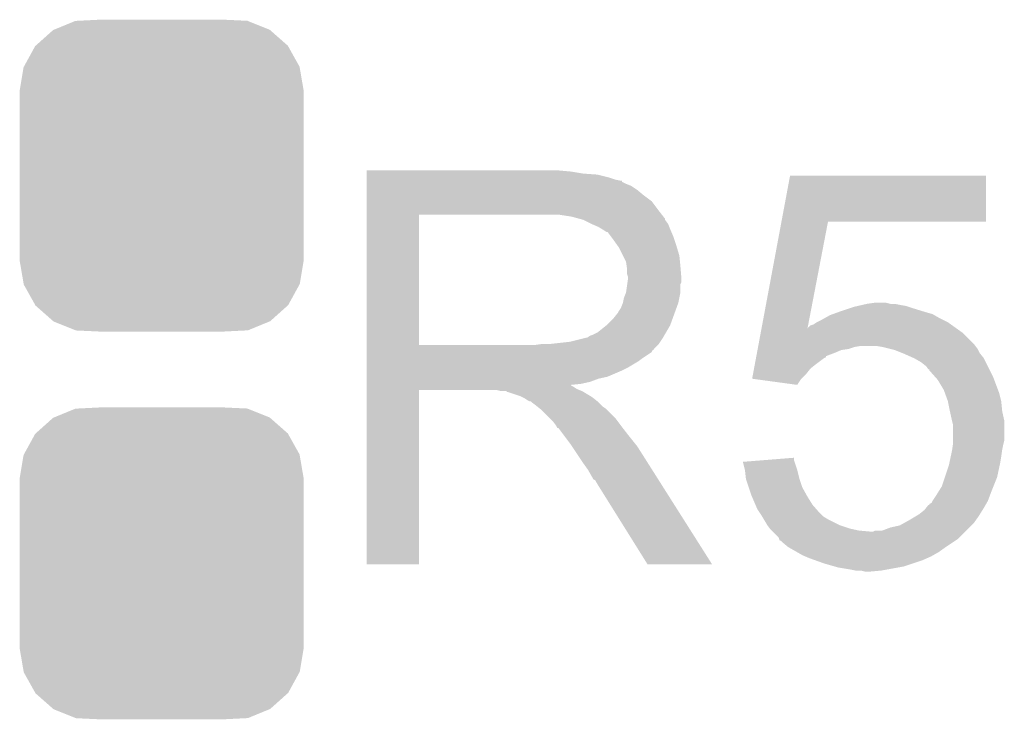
# Model space of a CAD drawing. Extents: x -1.3 to 24.2, y -3.9 to 39.2.
# Tile 12 of 31: x 4.9 to 7.3, y 14.9 to 16.6. Entities that reach past the tile are written whole.
import ezdxf

# ---------------------------------------------------------------- set-up
doc = ezdxf.new("R2010")
doc.units = 0
doc.layers.get('0').update_dxf_attribs({"linetype": 'CONTINUOUS'})
doc.layers.add('ULTRASONIC_4_CLICK_V101_GTO', color=9, linetype='CONTINUOUS')
doc.layers.add('ULTRASONIC_4_CLICK_V101_GTS', color=11, linetype='CONTINUOUS')

# ---------------------------------------------------------------- blocks, each defined once
blk = doc.blocks.new('CUSTOM_74')
for points in [[(-0.267216, 0.361152), (-0.213724, 0.383108), (0.26779, 0.361152), (0.21312, 0.383108)], [(-0.213724, 0.383108), (-0.20803, 0.383392), (0.21312, 0.383108), (0.212412, 0.383392)], [(-0.20803, 0.383392), (-0.154122, 0.38608), (0.212412, 0.383392), (0.154132, 0.38608)], [(-0.312264, 0.321732), (-0.26893, 0.360448), (0.312592, 0.321732), (0.268592, 0.360448)], [(-0.26893, 0.360448), (-0.267216, 0.361152), (0.268592, 0.360448), (0.26779, 0.361152)], [(-0.341452, 0.269636), (-0.313432, 0.320688), (0.341702, 0.269636), (0.313176, 0.320688)], [(-0.313432, 0.320688), (-0.312264, 0.321732), (0.313176, 0.320688), (0.312592, 0.321732)], [(-0.35179, 0.21082), (-0.342144, 0.268372), (0.35179, 0.21082), (0.34192, 0.268372)], [(-0.342144, 0.268372), (-0.341452, 0.269636), (0.34192, 0.268372), (0.341702, 0.269636)], [(-0.35179, 0.20955), (-0.35179, 0.21082), (0.35179, 0.20955), (0.35179, 0.21082)], [(-0.35179, -0.20955), (-0.35179, 0.20955), (0.35179, -0.20955), (0.35179, 0.20955)], [(-0.35179, -0.21082), (-0.35179, -0.20955), (0.35179, -0.21082), (0.35179, -0.20955)], [(-0.34192, -0.268358), (-0.35179, -0.21082), (0.342148, -0.268358), (0.35179, -0.21082)], [(-0.341702, -0.269636), (-0.34192, -0.268358), (0.341446, -0.269636), (0.342148, -0.268358)], [(-0.313184, -0.320676), (-0.341702, -0.269636), (0.31344, -0.320676), (0.341446, -0.269636)], [(-0.312594, -0.321732), (-0.313184, -0.320676), (0.312258, -0.321732), (0.31344, -0.320676)], [(-0.268602, -0.36044), (-0.312594, -0.321732), (0.26894, -0.36044), (0.312258, -0.321732)], [(-0.267792, -0.361154), (-0.268602, -0.36044), (0.2672, -0.361154), (0.26894, -0.36044)], [(-0.213136, -0.383104), (-0.267792, -0.361154), (0.213734, -0.383104), (0.2672, -0.361154)], [(-0.212414, -0.383394), (-0.213136, -0.383104), (0.207926, -0.383394), (0.213734, -0.383104)], [(-0.154122, -0.38608), (-0.212414, -0.383394), (0.154132, -0.38608), (0.207926, -0.383394)]]:
    blk.add_solid(points)

msp = doc.modelspace()

# ---------------------------------------------------------------- linework, layer by layer
at = {"layer": 'ULTRASONIC_4_CLICK_V101_GTO'}
for points in [[(5.715022, 16.23822), (5.715024, 16.24076), (6.22046, 16.23822), (6.19252, 16.24076)], [(5.715022, 16.23314), (5.715022, 16.23822), (6.250938, 16.23314), (6.22046, 16.23822)], [(5.715022, 16.2306), (5.715022, 16.23314), (6.2865, 16.2306), (6.250938, 16.23314)], [(5.715022, 16.22298), (5.715022, 16.2306), (6.316978, 16.22298), (6.2865, 16.2306)], [(6.742676, 16.11376), (6.764034, 16.228036), (7.249136, 16.11376), (7.24916, 16.228036)], [(6.764034, 16.228036), (6.76404, 16.22806), (7.24916, 16.228036), (6.76404, 16.22806)], [(5.715022, 16.2179), (5.715022, 16.22298), (6.332222, 16.2179), (6.316978, 16.22298)], [(5.715022, 16.21536), (5.715022, 16.2179), (6.344922, 16.21536), (6.332222, 16.2179)], [(5.715022, 16.215336), (5.715022, 16.21536), (6.34746, 16.215336), (6.344922, 16.21536)], [(5.715022, 16.212814), (5.715022, 16.215336), (6.347476, 16.212814), (6.34746, 16.215336)], [(5.715022, 16.20774), (5.715022, 16.212814), (6.35762, 16.20774), (6.347476, 16.212814)], [(5.715022, 16.202658), (5.715022, 16.20774), (6.370322, 16.202658), (6.35762, 16.20774)], [(5.715022, 16.1925), (5.715022, 16.202658), (6.38556, 16.1925), (6.370322, 16.202658)], [(5.715022, 16.1798), (5.715022, 16.1925), (6.4008, 16.1798), (6.38556, 16.1925)], [(5.715022, 16.164558), (5.715022, 16.1798), (6.421122, 16.164558), (6.4008, 16.1798)], [(5.71502, 16.14424), (5.715022, 16.164558), (6.43636, 16.14424), (6.421122, 16.164558)], [(5.715012, 15.808982), (5.71502, 16.131518), (5.844542, 15.808982), (5.844542, 16.131518)], [(5.71502, 16.13154), (5.71502, 16.14424), (6.446238, 16.13154), (6.43636, 16.14424)], [(5.71502, 16.131518), (5.71502, 16.13154), (5.844542, 16.131518), (6.15188, 16.13154)], [(6.223002, 16.12646), (6.189982, 16.13154), (6.450188, 16.12646), (6.446238, 16.13154)], [(6.241636, 16.121378), (6.223002, 16.12646), (6.45414, 16.121378), (6.450188, 16.12646)], [(6.25094, 16.11884), (6.241636, 16.121378), (6.454144, 16.11884), (6.45414, 16.121378)], [(6.250952, 16.118834), (6.25094, 16.11884), (6.454144, 16.118834), (6.454144, 16.11884)], [(6.271256, 16.108682), (6.250952, 16.118834), (6.46176, 16.108682), (6.454144, 16.118834)], [(6.27126, 16.10868), (6.271256, 16.108682), (6.461762, 16.10868), (6.46176, 16.108682)], [(6.28904, 16.10106), (6.27126, 16.10868), (6.46481, 16.10106), (6.461762, 16.10868)], [(6.693778, 15.852146), (6.742672, 16.11374), (6.807694, 15.852146), (6.857996, 16.11374)], [(6.742672, 16.11374), (6.742676, 16.11376), (6.857996, 16.11374), (7.249136, 16.11376)], [(6.29751, 16.09598), (6.28904, 16.10106), (6.46684, 16.09598), (6.46481, 16.10106)], [(6.30174, 16.093442), (6.29751, 16.09598), (6.467928, 16.093442), (6.46684, 16.09598)], [(6.309364, 16.08836), (6.30174, 16.093442), (6.470106, 16.08836), (6.467928, 16.093442)], [(6.311904, 16.088352), (6.309364, 16.08836), (6.47011, 16.088352), (6.470106, 16.08836)], [(6.31952, 16.0782), (6.311904, 16.088352), (6.47446, 16.0782), (6.47011, 16.088352)], [(6.32714, 16.06804), (6.31952, 16.0782), (6.477848, 16.06804), (6.47446, 16.0782)], [(6.33621, 16.05534), (6.32714, 16.06804), (6.48208, 16.05534), (6.477848, 16.06804)], [(6.33984, 16.050256), (6.33621, 16.05534), (6.483606, 16.050256), (6.48208, 16.05534)], [(6.35, 16.029938), (6.33984, 16.050256), (6.4897, 16.029938), (6.483606, 16.050256)], [(6.35762, 16.014696), (6.35, 16.029938), (6.491226, 16.014696), (6.4897, 16.029938)], [(6.359072, 16.00454), (6.35762, 16.014696), (6.49224, 16.00454), (6.491226, 16.014696)], [(6.36016, 15.996918), (6.359072, 16.00454), (6.492876, 15.996918), (6.49224, 16.00454)], [(6.360162, 15.984218), (6.36016, 15.996918), (6.493934, 15.984218), (6.492876, 15.996918)], [(6.3627, 15.976596), (6.360162, 15.984218), (6.49457, 15.976596), (6.493934, 15.984218)], [(6.357618, 15.938498), (6.36052, 15.958816), (6.49224, 15.938498), (6.49224, 15.958816)], [(6.36052, 15.958816), (6.361246, 15.963896), (6.49224, 15.958816), (6.494778, 15.963896)], [(6.361246, 15.963896), (6.3627, 15.97406), (6.494778, 15.963896), (6.494778, 15.97406)], [(6.3627, 15.974062), (6.3627, 15.976596), (6.49478, 15.974062), (6.49457, 15.976596)], [(6.3627, 15.97406), (6.3627, 15.974062), (6.494778, 15.97406), (6.49478, 15.974062)], [(6.35254, 15.925798), (6.357618, 15.938498), (6.489698, 15.925798), (6.49224, 15.938498)], [(6.344918, 15.900396), (6.349998, 15.913098), (6.482538, 15.900396), (6.487156, 15.913098)], [(6.349998, 15.9131), (6.35254, 15.925798), (6.487158, 15.9131), (6.489698, 15.925798)], [(6.349998, 15.913098), (6.349998, 15.9131), (6.487156, 15.913098), (6.487158, 15.9131)], [(6.932502, 15.905478), (6.943516, 15.90802), (7.051042, 15.905478), (7.0358, 15.90802)], [(6.943516, 15.90802), (6.95452, 15.91056), (7.0358, 15.90802), (7.023102, 15.91056)], [(6.95452, 15.91056), (6.972302, 15.9131), (7.012942, 15.91056), (7.002782, 15.9131)], [(6.3246, 15.87246), (6.334758, 15.885158), (6.47238, 15.87246), (6.476998, 15.885158)], [(6.334758, 15.885158), (6.337298, 15.8877), (6.476998, 15.885158), (6.477922, 15.8877)], [(6.337298, 15.8877), (6.33984, 15.892778), (6.477922, 15.8877), (6.479768, 15.892778)], [(6.33984, 15.892778), (6.344918, 15.900396), (6.479768, 15.892778), (6.482538, 15.900396)], [(6.849364, 15.875), (6.863082, 15.88262), (7.13486, 15.875), (7.121528, 15.88262)], [(6.863082, 15.88262), (6.870066, 15.88516), (7.121528, 15.88262), (7.117082, 15.88516)], [(6.870066, 15.88516), (6.884034, 15.89024), (7.117082, 15.88516), (7.0993, 15.89024)], [(6.884034, 15.89024), (6.89102, 15.89278), (7.0993, 15.89024), (7.091046, 15.89278)], [(6.89102, 15.89278), (6.913884, 15.9004), (7.091046, 15.89278), (7.06628, 15.9004)], [(6.913884, 15.9004), (6.9215, 15.902938), (7.06628, 15.9004), (7.058666, 15.902938)], [(6.9215, 15.902938), (6.932502, 15.905478), (7.058666, 15.902938), (7.051042, 15.905478)], [(6.308722, 15.857218), (6.311898, 15.859758), (6.46684, 15.857218), (6.467762, 15.859758)], [(6.311898, 15.859758), (6.3246, 15.87246), (6.467762, 15.859758), (6.47238, 15.87246)], [(6.814824, 15.85722), (6.822444, 15.859762), (7.165846, 15.85722), (7.162286, 15.859762)], [(6.822444, 15.859762), (6.830058, 15.864838), (7.162286, 15.859762), (7.155178, 15.864838)], [(6.830058, 15.864838), (6.830062, 15.86484), (7.155178, 15.864838), (7.155176, 15.86484)], [(6.830062, 15.86484), (6.84022, 15.86992), (7.155176, 15.86484), (7.145018, 15.86992)], [(6.84022, 15.86992), (6.849364, 15.875), (7.145018, 15.86992), (7.13486, 15.875)], [(6.268714, 15.831818), (6.276338, 15.83436), (6.452024, 15.831818), (6.453506, 15.83436)], [(6.276338, 15.83436), (6.286496, 15.839438), (6.453506, 15.83436), (6.456468, 15.839438)], [(6.286496, 15.839438), (6.308722, 15.857218), (6.456468, 15.839438), (6.46684, 15.857218)], [(6.685704, 15.808958), (6.691402, 15.839438), (7.22122, 15.808958), (7.190742, 15.839438)], [(6.691402, 15.839438), (6.693346, 15.849842), (7.190742, 15.839438), (7.176176, 15.849842)], [(6.693346, 15.849842), (6.693772, 15.852116), (6.80724, 15.849842), (6.8072, 15.852116)], [(6.693772, 15.852116), (6.693778, 15.852146), (6.8086, 15.852116), (6.809746, 15.852146)], [(6.807684, 15.852092), (6.8072, 15.852116), (6.807684, 15.852092), (6.8086, 15.852116)], [(6.80724, 15.849842), (6.807684, 15.852092), (7.176176, 15.849842), (7.173026, 15.852092)], [(6.807684, 15.852092), (6.807694, 15.852146), (7.173026, 15.852092), (7.17295, 15.852146)], [(6.809746, 15.852146), (6.814824, 15.85722), (7.17295, 15.852146), (7.165846, 15.85722)], [(6.134098, 15.80896), (6.151864, 15.811498), (6.43636, 15.80896), (6.438898, 15.811498)], [(6.151864, 15.811498), (6.15188, 15.8115), (6.438898, 15.811498), (6.438898, 15.8115)], [(6.172198, 15.8115), (6.217918, 15.81658), (6.438898, 15.8115), (6.442286, 15.81658)], [(6.217918, 15.81658), (6.258558, 15.82674), (6.442286, 15.81658), (6.449062, 15.82674)], [(6.261096, 15.82674), (6.268714, 15.831818), (6.449062, 15.82674), (6.452024, 15.831818)], [(5.715012, 15.80896), (5.715012, 15.808982), (6.134098, 15.80896), (5.844542, 15.808982)], [(5.715012, 15.798796), (5.715012, 15.80896), (6.4262, 15.798796), (6.43636, 15.80896)], [(5.715012, 15.79626), (5.715012, 15.798796), (6.426176, 15.79626), (6.4262, 15.798796)], [(5.715012, 15.796244), (5.715012, 15.79626), (6.423654, 15.796244), (6.426176, 15.79626)], [(5.715012, 15.791182), (5.715012, 15.796244), (6.421116, 15.791182), (6.423654, 15.796244)], [(5.715012, 15.77594), (5.715012, 15.791182), (6.39826, 15.77594), (6.421116, 15.791182)], [(6.68048, 15.781002), (6.681908, 15.78864), (6.85292, 15.781002), (6.87324, 15.78864)], [(6.681908, 15.78864), (6.683332, 15.796258), (6.87324, 15.78864), (6.891018, 15.796258)], [(6.683332, 15.796258), (6.683806, 15.7988), (6.891018, 15.796258), (6.908798, 15.7988)], [(6.683806, 15.7988), (6.684756, 15.803878), (6.908798, 15.7988), (6.924038, 15.803878)], [(6.684756, 15.803878), (6.68523, 15.80642), (6.924038, 15.803878), (6.939278, 15.80642)], [(6.68523, 15.80642), (6.685704, 15.808958), (7.223124, 15.80642), (7.22122, 15.808958)], [(6.99262, 15.80388), (6.977378, 15.80642), (7.22503, 15.80388), (7.223124, 15.80642)], [(7.012948, 15.798798), (6.99262, 15.80388), (7.22884, 15.798798), (7.22503, 15.80388)], [(7.023098, 15.79626), (7.012948, 15.798798), (7.23011, 15.79626), (7.22884, 15.798798)], [(7.042146, 15.788642), (7.023098, 15.79626), (7.23392, 15.788642), (7.23011, 15.79626)], [(7.0485, 15.7861), (7.042146, 15.788642), (7.235954, 15.7861), (7.23392, 15.788642)], [(7.071358, 15.77594), (7.0485, 15.7861), (7.244082, 15.77594), (7.235954, 15.7861)], [(5.71501, 15.75308), (5.715012, 15.768318), (6.3627, 15.75308), (6.388098, 15.768318)], [(5.715012, 15.768318), (5.715012, 15.77594), (6.388098, 15.768318), (6.39826, 15.77594)], [(6.674786, 15.750538), (6.676686, 15.7607), (6.814818, 15.750538), (6.82752, 15.7607)], [(6.676686, 15.7607), (6.679534, 15.775938), (6.82752, 15.7607), (6.847842, 15.775938)], [(6.679534, 15.775938), (6.680008, 15.778474), (6.847842, 15.775938), (6.852904, 15.778474)], [(6.680008, 15.778474), (6.68048, 15.781002), (6.852904, 15.778474), (6.85292, 15.781002)], [(7.071362, 15.775938), (7.071358, 15.77594), (7.244082, 15.775938), (7.244082, 15.77594)], [(7.089138, 15.765782), (7.071362, 15.775938), (7.24916, 15.765782), (7.244082, 15.775938)], [(7.101838, 15.755622), (7.089138, 15.765782), (7.25424, 15.755622), (7.24916, 15.765782)], [(5.71501, 15.74546), (5.71501, 15.75308), (6.34746, 15.74546), (6.3627, 15.75308)], [(5.71501, 15.73022), (5.71501, 15.74546), (6.311898, 15.73022), (6.34746, 15.74546)], [(6.670044, 15.725164), (6.672412, 15.73784), (6.791984, 15.725164), (6.80466, 15.73784)], [(6.672412, 15.73784), (6.674786, 15.750538), (6.80466, 15.73784), (6.814818, 15.750538)], [(7.106918, 15.748008), (7.101838, 15.755622), (7.258048, 15.748008), (7.25424, 15.755622)], [(7.109436, 15.748), (7.106918, 15.748008), (7.258052, 15.748), (7.258048, 15.748008)], [(7.10946, 15.745464), (7.109436, 15.748), (7.25932, 15.745464), (7.258052, 15.748)], [(7.123008, 15.73022), (7.10946, 15.745464), (7.26694, 15.73022), (7.25932, 15.745464)], [(5.71501, 15.725138), (5.71501, 15.73022), (6.289038, 15.725138), (6.311898, 15.73022)], [(5.71501, 15.71752), (5.71501, 15.725138), (6.268718, 15.71752), (6.289038, 15.725138)], [(5.71501, 15.71244), (5.71501, 15.71752), (6.245858, 15.71244), (6.268718, 15.71752)], [(5.71501, 15.709862), (5.71501, 15.71244), (6.220494, 15.709862), (6.245858, 15.71244)], [(6.67022, 15.72514), (6.670044, 15.725164), (6.79196, 15.72514), (6.791984, 15.725164)], [(6.781788, 15.709902), (6.67022, 15.72514), (6.781788, 15.709902), (6.79196, 15.72514)], [(7.129778, 15.722602), (7.123008, 15.73022), (7.269798, 15.722602), (7.26694, 15.73022)], [(7.14502, 15.697202), (7.129778, 15.722602), (7.279322, 15.697202), (7.269798, 15.722602)], [(5.715, 15.265424), (5.71501, 15.697176), (5.844516, 15.265424), (5.84454, 15.697176)], [(5.71501, 15.707358), (5.71501, 15.709862), (6.223004, 15.707358), (6.220494, 15.709862)], [(5.71501, 15.704818), (5.71501, 15.707358), (6.228082, 15.704818), (6.223004, 15.707358)], [(5.71501, 15.69974), (5.71501, 15.704818), (6.235698, 15.69974), (6.228082, 15.704818)], [(5.71501, 15.6972), (5.71501, 15.69974), (6.24205, 15.6972), (6.235698, 15.69974)], [(5.71501, 15.697176), (5.71501, 15.6972), (5.84454, 15.697176), (6.037578, 15.6972)], [(6.047738, 15.69466), (6.037578, 15.6972), (6.248402, 15.69466), (6.24205, 15.6972)], [(6.062974, 15.692126), (6.060436, 15.69466), (6.252626, 15.692126), (6.248402, 15.69466)], [(6.065516, 15.69212), (6.062974, 15.692126), (6.252636, 15.69212), (6.252626, 15.692126)], [(6.095998, 15.68196), (6.065516, 15.69212), (6.269568, 15.68196), (6.252636, 15.69212)], [(7.147792, 15.689578), (7.14502, 15.697202), (7.28218, 15.689578), (7.279322, 15.697202)], [(7.155178, 15.66926), (7.147792, 15.689578), (7.28726, 15.66926), (7.28218, 15.689578)], [(6.101078, 15.67942), (6.095998, 15.68196), (6.2738, 15.67942), (6.269568, 15.68196)], [(6.106158, 15.67688), (6.101078, 15.67942), (6.276976, 15.67688), (6.2738, 15.67942)], [(6.113778, 15.671802), (6.106158, 15.67688), (6.283324, 15.671802), (6.276976, 15.67688)], [(6.118856, 15.669262), (6.113778, 15.671802), (6.286498, 15.669262), (6.283324, 15.671802)], [(6.121396, 15.66926), (6.118856, 15.669262), (6.2865, 15.66926), (6.286498, 15.669262)], [(6.12394, 15.666722), (6.121396, 15.66926), (6.289038, 15.666722), (6.2865, 15.66926)], [(6.1341, 15.6591), (6.12394, 15.666722), (6.29666, 15.6591), (6.289038, 15.666722)], [(7.15518, 15.669258), (7.155178, 15.66926), (7.28726, 15.669258), (7.28726, 15.66926)], [(7.16026, 15.64386), (7.15518, 15.669258), (7.2898, 15.64386), (7.28726, 15.669258)], [(6.137276, 15.65656), (6.1341, 15.6591), (6.2992, 15.65656), (6.29666, 15.6591)], [(6.143628, 15.651478), (6.137276, 15.65656), (6.306822, 15.651478), (6.2992, 15.65656)], [(6.146798, 15.648942), (6.143628, 15.651478), (6.309358, 15.648942), (6.306822, 15.651478)], [(6.169662, 15.626078), (6.146798, 15.648942), (6.33222, 15.626078), (6.309358, 15.648942)], [(7.16534, 15.621), (7.16026, 15.64386), (7.29488, 15.621), (7.2898, 15.64386)], [(6.177278, 15.61846), (6.169662, 15.626078), (6.337936, 15.61846), (6.33222, 15.626078)], [(6.184898, 15.608298), (6.177278, 15.61846), (6.345558, 15.608298), (6.337936, 15.61846)], [(7.165342, 15.620998), (7.16534, 15.621), (7.29488, 15.620998), (7.29488, 15.621)], [(7.16788, 15.610842), (7.165342, 15.620998), (7.29488, 15.610842), (7.29488, 15.620998)], [(6.18617, 15.60576), (6.184898, 15.608298), (6.34746, 15.60576), (6.345558, 15.608298)], [(6.187434, 15.603236), (6.18617, 15.60576), (6.349424, 15.603236), (6.34746, 15.60576)], [(6.18997, 15.60322), (6.187434, 15.603236), (6.349436, 15.60322), (6.349424, 15.603236)], [(6.205216, 15.5829), (6.18997, 15.60322), (6.36524, 15.5829), (6.349436, 15.60322)], [(7.16788, 15.572738), (7.16788, 15.610842), (7.29488, 15.572738), (7.29488, 15.610842)], [(6.22046, 15.56258), (6.205216, 15.5829), (6.381496, 15.56258), (6.36524, 15.5829)], [(7.167516, 15.56258), (7.16788, 15.565122), (7.29234, 15.56258), (7.292974, 15.565122)], [(7.16788, 15.565122), (7.16788, 15.572738), (7.292974, 15.565122), (7.29488, 15.572738)], [(6.223848, 15.557498), (6.22046, 15.56258), (6.38556, 15.557498), (6.381496, 15.56258)], [(6.242474, 15.52956), (6.223848, 15.557498), (6.40334, 15.52956), (6.38556, 15.557498)], [(7.162074, 15.5321), (7.16534, 15.54734), (7.28726, 15.5321), (7.289436, 15.54734)], [(7.16534, 15.54734), (7.165702, 15.54988), (7.289436, 15.54734), (7.2898, 15.54988)], [(7.165702, 15.54988), (7.167516, 15.56258), (7.2898, 15.54988), (7.29234, 15.56258)], [(6.25094, 15.51686), (6.242474, 15.52956), (6.411398, 15.51686), (6.40334, 15.52956)], [(6.26364, 15.499082), (6.25094, 15.51686), (6.422678, 15.499082), (6.411398, 15.51686)], [(6.647186, 15.519374), (6.679234, 15.521938), (6.775038, 15.519374), (6.774182, 15.521938)], [(6.65226, 15.49908), (6.647186, 15.519374), (6.781798, 15.49908), (6.775038, 15.519374)], [(6.679234, 15.521938), (6.77418, 15.529534), (6.774182, 15.521938), (6.77418, 15.529534)], [(7.15772, 15.511782), (7.158808, 15.51686), (7.28363, 15.511782), (7.28472, 15.51686)], [(7.158808, 15.51686), (7.162074, 15.5321), (7.28472, 15.51686), (7.28726, 15.5321)], [(6.2738, 15.481298), (6.26364, 15.499082), (6.43396, 15.481298), (6.422678, 15.499082)], [(6.654518, 15.478762), (6.65226, 15.49908), (6.78688, 15.478762), (6.781798, 15.49908)], [(7.147558, 15.481298), (7.15772, 15.511782), (7.277098, 15.481298), (7.28363, 15.511782)], [(6.27634, 15.476226), (6.2738, 15.481298), (6.437178, 15.476226), (6.43396, 15.481298)], [(6.281414, 15.47368), (6.27634, 15.476226), (6.438794, 15.47368), (6.437178, 15.476226)], [(6.283962, 15.4686), (6.281414, 15.47368), (6.442016, 15.4686), (6.438794, 15.47368)], [(6.41096, 15.26541), (6.283962, 15.4686), (6.57093, 15.26541), (6.442016, 15.4686)], [(6.6548, 15.476222), (6.654518, 15.478762), (6.787728, 15.476222), (6.78688, 15.478762)], [(6.661576, 15.455898), (6.6548, 15.476222), (6.7945, 15.455898), (6.787728, 15.476222)], [(7.13994, 15.458438), (7.147558, 15.481298), (7.267954, 15.458438), (7.277098, 15.481298)], [(6.6675, 15.43812), (6.661576, 15.455898), (6.804378, 15.43812), (6.7945, 15.455898)], [(7.12724, 15.43812), (7.130414, 15.4432), (7.259954, 15.43812), (7.26186, 15.4432)], [(7.130414, 15.4432), (7.13994, 15.458438), (7.26186, 15.4432), (7.267954, 15.458438)], [(6.669678, 15.43304), (6.6675, 15.43812), (6.8072, 15.43304), (6.804378, 15.43812)], [(6.678386, 15.412718), (6.669678, 15.43304), (6.8199, 15.412718), (6.8072, 15.43304)], [(7.11454, 15.417806), (7.117078, 15.422878), (7.25134, 15.417806), (7.25424, 15.422878)], [(7.117078, 15.422878), (7.117082, 15.422882), (7.25424, 15.422878), (7.25424, 15.422882)], [(7.117082, 15.422882), (7.12724, 15.43812), (7.25424, 15.422882), (7.259954, 15.43812)], [(6.68274, 15.402558), (6.678386, 15.412718), (6.82879, 15.402558), (6.8199, 15.412718)], [(6.689516, 15.3924), (6.68274, 15.402558), (6.837678, 15.3924), (6.82879, 15.402558)], [(7.08406, 15.38986), (7.096762, 15.400022), (7.234554, 15.38986), (7.240904, 15.400022)], [(7.096762, 15.400022), (7.100826, 15.4051), (7.240904, 15.400022), (7.24408, 15.4051)], [(7.100826, 15.4051), (7.106926, 15.41272), (7.24408, 15.4051), (7.248434, 15.41272)], [(7.106926, 15.41272), (7.10946, 15.412744), (7.248434, 15.41272), (7.248448, 15.412744)], [(7.10946, 15.412744), (7.109476, 15.415266), (7.248448, 15.412744), (7.249888, 15.415266)], [(7.109476, 15.415266), (7.11454, 15.417806), (7.249888, 15.415266), (7.25134, 15.417806)], [(6.692902, 15.38732), (6.689516, 15.3924), (6.84276, 15.38732), (6.837678, 15.3924)], [(6.694428, 15.384778), (6.692902, 15.38732), (6.845302, 15.384778), (6.84276, 15.38732)], [(6.698998, 15.37716), (6.694428, 15.384778), (6.858, 15.37716), (6.845302, 15.384778)], [(6.708138, 15.361922), (6.698998, 15.37716), (6.888478, 15.361922), (6.858, 15.37716)], [(7.04494, 15.366998), (7.05866, 15.37462), (7.218678, 15.366998), (7.22412, 15.37462)], [(7.05866, 15.37462), (7.075596, 15.384782), (7.22412, 15.37462), (7.23138, 15.384782)], [(7.075596, 15.384782), (7.08406, 15.38986), (7.23138, 15.384782), (7.234554, 15.38986)], [(6.70814, 15.36192), (6.708138, 15.361922), (6.888482, 15.36192), (6.888478, 15.361922)], [(6.713858, 15.3543), (6.70814, 15.36192), (6.911342, 15.3543), (6.888482, 15.36192)], [(6.71576, 15.351762), (6.713858, 15.3543), (6.922764, 15.351762), (6.911342, 15.3543)], [(6.718302, 15.34922), (6.71576, 15.351762), (6.934202, 15.34922), (6.922764, 15.351762)], [(6.720842, 15.34668), (6.718302, 15.34922), (6.962138, 15.34668), (6.934202, 15.34922)], [(6.736076, 15.33144), (6.720842, 15.34668), (7.18312, 15.33144), (7.19836, 15.34668)], [(6.962138, 15.34668), (6.969764, 15.346682), (7.19836, 15.34668), (7.198362, 15.346682)], [(6.969764, 15.346682), (6.974844, 15.34922), (7.198362, 15.346682), (7.2009, 15.34922)], [(6.974844, 15.34922), (6.992624, 15.349222), (7.2009, 15.34922), (7.200902, 15.349222)], [(6.992624, 15.349222), (7.012942, 15.35684), (7.200902, 15.349222), (7.20852, 15.35684)], [(7.012942, 15.35684), (7.035802, 15.36192), (7.20852, 15.35684), (7.2136, 15.36192)], [(7.035802, 15.36192), (7.04494, 15.366998), (7.2136, 15.36192), (7.218678, 15.366998)], [(6.736926, 15.3289), (6.736076, 15.33144), (7.18058, 15.3289), (7.18312, 15.33144)], [(6.738616, 15.323838), (6.736926, 15.3289), (7.172986, 15.323838), (7.18058, 15.3289)], [(6.741156, 15.32382), (6.738616, 15.323838), (7.17296, 15.32382), (7.172986, 15.323838)], [(6.743702, 15.321278), (6.741156, 15.32382), (7.169146, 15.321278), (7.17296, 15.32382)], [(6.758944, 15.30858), (6.743702, 15.321278), (7.1501, 15.30858), (7.169146, 15.321278)], [(6.78117, 15.295878), (6.758944, 15.30858), (7.13232, 15.295878), (7.1501, 15.30858)], [(6.794498, 15.28826), (6.78117, 15.295878), (7.118984, 15.28826), (7.13232, 15.295878)], [(6.800426, 15.28572), (6.794498, 15.28826), (7.114538, 15.28572), (7.118984, 15.28826)], [(6.812282, 15.28064), (6.800426, 15.28572), (7.103108, 15.28064), (7.114538, 15.28572)], [(6.826506, 15.27556), (6.812282, 15.28064), (7.09168, 15.27556), (7.103108, 15.28064)], [(6.84784, 15.26794), (6.826506, 15.27556), (7.06882, 15.26794), (7.09168, 15.27556)], [(5.844516, 15.2654), (5.715, 15.265424), (5.844516, 15.2654), (5.844516, 15.265424)], [(6.570936, 15.2654), (6.57093, 15.26541), (6.570936, 15.2654), (6.41096, 15.26541)], [(6.87451, 15.26032), (6.84784, 15.26794), (7.04596, 15.26032), (7.06882, 15.26794)], [(6.883398, 15.25778), (6.87451, 15.26032), (7.03199, 15.25778), (7.04596, 15.26032)], [(6.91388, 15.2527), (6.883398, 15.25778), (7.00405, 15.2527), (7.03199, 15.25778)], [(6.926578, 15.25016), (6.91388, 15.2527), (6.990082, 15.25016), (7.00405, 15.2527)], [(6.949438, 15.24762), (6.939278, 15.25016), (6.962142, 15.24762), (6.990082, 15.25016)]]:
    msp.add_solid(points, dxfattribs=at)

# ---------------------------------------------------------------- block references
at = {"layer": 'ULTRASONIC_4_CLICK_V101_GTS'}
for p in [(5.207, 16.22806), (5.207, 15.26794)]:
    msp.add_blockref('CUSTOM_74', p, dxfattribs=at)

doc.saveas('drawing.dxf')
